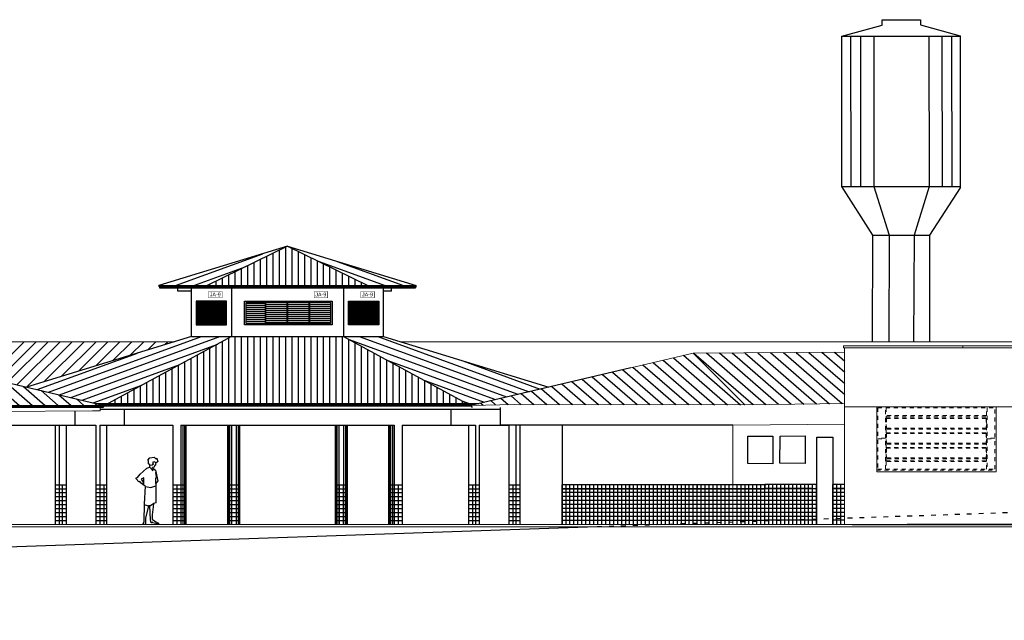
# Model space of a CAD drawing. Header units: millimetres. Extents: x -109 to 627, y -178 to 173.
# Tile 170 of 178: x 315 to 339, y 26 to 41. Entities that reach past the tile are written whole.
import ezdxf

# ---------------------------------------------------------------- set-up
doc = ezdxf.new("R2010")
doc.units = ezdxf.units.MM
for name, pattern in [('ACAD_ISO03W100', [30, 12, -18]), ('C5', [60, 50, -5, 0, -5]), ('Traço Curto', [0.00153, 0.001, -0.00053]), ('TRAÇO-2PTOS_P', [0.625, 0.25, -0.125, 0, -0.125, 0, -0.125])]:
    doc.linetypes.add(name, pattern=pattern)
for name, color, linetype in [('01', 1, 'Continuous'), ('02', 2, 'Continuous'), ('252', 252, 'Continuous'), ('A-01', 1, 'Continuous'), ('A-COTAS', 1, 'Continuous'), ('A-ESQ', 1, 'Continuous'), ('ARQ-EXO-1_100', 251, 'C5'), ('ARQ-SMB-1_100', 1, 'Continuous'), ('ARQ-TXT-1_075', 2, 'Continuous'), ('Calçadas', 1, 'Continuous'), ('PORTAL_LAYER', 1, 'Continuous')]:
    doc.layers.add(name, color=color, linetype=linetype)
for name, color, linetype, lineweight in [('ARQ - ESTRUTURA_VIGA', 3, 'Continuous', 15), ('ARQ - JANELA', 2, 'Traço Curto', 5), ('ARQ - PAREDE VISTA', 4, 'Continuous', 9), ('ARQ - PISO', 9, 'Continuous', 5), ('PG', 3, 'Continuous', 0)]:
    doc.layers.add(name, color=color, linetype=linetype, lineweight=lineweight)
doc.styles.add('ESC-50-A20', font='arial.ttf', dxfattribs={"height": 0.1})
pattern_1 = [(180, (188.550656, 24.6286), (-7e-18, -0.05), [])]
pattern_2 = [(20, (14.95396, -15.62256), (-0.0542957, 0.1491762), [])]
pattern_3 = [(90, (14.95396, -15.62256), (-0.15875, 3e-17), [])]
pattern_4 = [(7e-15, (410.444444, -9.902243), (3e-18, -0.03175), [])]
pattern_5 = [(160, (410.23032, -15.62256), (0.0542957, 0.1491762), [])]
pattern_6 = [(180, (14.739834, -9.902243), (-3e-18, -0.03175), [])]

# ---------------------------------------------------------------- blocks, each defined once
blk = doc.blocks.new('HUM07')
at = {"color": 0, "linetype": 'Continuous'}
blk.add_line((0.085, 1.675), (0.085, 1.675), dxfattribs=at)
blk.add_lwpolyline([(-0.083, 1.33), (0.012, 1.416), (0.085, 1.442), (0.085, 1.498), (0.055, 1.528), (0.055, 1.606), (0.038, 1.619), (0.085, 1.675), (0.193, 1.696), (0.236, 1.649), (0.258, 1.666), (0.288, 1.584), (0.223, 1.532), (0.223, 1.489), (0.206, 1.485), (0.193, 1.442), (0.154, 1.433), (0.154, 1.42), (0.223, 1.364), (0.288, 1.097), (0.236, 1.028), (0.236, 0.546), (0.18, 0.524), (0.167, 0.447), (0.146, 0.24), (0.146, 0.132), (0.236, 0.063), (0.301, 0.029), (0.305, 0.007), (0.163, 0.037), (0.146, 0.063), (0.133, 0.037), (0.115, 0.037), (0.098, 0.115), (0.085, 0.468), (0.055, 0.468), (-0.023, 0.158), (-0.023, 0.011), (-0.052, -0.001), (-0.094, 0.002), (-0.057, 0.072), (-0.053, 0.52), (-0.027, 0.951), (-0.07, 0.99), (-0.07, 1.05), (-0.07, 1.171), (-0.135, 1.14), (-0.083, 1.063), (-0.083, 0.998), (-0.135, 1.041), (-0.169, 1.08), (-0.195, 1.071), (-0.255, 1.145), (-0.255, 1.171), (-0.225, 1.183), (-0.156, 1.261)], close=True, dxfattribs=at)
at = {"color": 0}
for points in [[(0.096, 1.495), (0.147, 1.498), (0.173, 1.524), (0.161, 1.552), (0.187, 1.583), (0.232, 1.555), (0.261, 1.566)], [(0.091, 1.43), (0.164, 1.345), (0.159, 1.41)], [(0.236, 1.028), (0.238, 1.156), (0.252, 1.201), (0.235, 1.303)], [(-0.027, 0.951), (0.113, 0.929), (0.232, 0.972)], [(-0.045, 0.496), (0.055, 0.468)], [(0.085, 0.468), (0.18, 0.524)]]:
    blk.add_lwpolyline(points, dxfattribs=at)
blk = doc.blocks.new('out_ifc-2-Elevação 3 - a')
at = {"layer": 'ARQ - ESTRUTURA_VIGA', "color": 253}
for p, q in [((-23.527, 4.375), (-26.527, 4.375)), ((-26.527, 4.325), (-26.527, 4.375)), ((-23.527, 4.325), (-26.527, 4.325)), ((-23.527, 4.375), (-23.527, 4.325)), ((-23.527, 4.325), (-23.527, 4.375)), ((-23.527, 4.375), (-20.527, 4.375)), ((-23.527, 4.325), (-20.527, 4.325)), ((-20.527, 4.325), (-20.527, 4.375)), ((-20.527, 4.325), (-20.527, 4.375)), ((-20.527, 4.375), (-17.527, 4.375)), ((-20.527, 4.325), (-17.527, 4.325)), ((-17.527, 4.325), (-17.527, 4.375)), ((-17.527, 4.325), (-17.527, 4.375)), ((-17.527, 4.375), (-14.527, 4.375)), ((-17.527, 4.325), (-14.527, 4.325)), ((-14.527, 4.325), (-14.527, 4.375)), ((-14.527, 4.325), (-14.527, 4.375)), ((-14.527, 4.375), (-11.527, 4.375)), ((-14.527, 4.325), (-11.527, 4.325)), ((-11.527, 4.325), (-11.527, 4.375)), ((-11.527, 4.325), (-11.527, 4.375)), ((-11.527, 4.375), (-8.527, 4.375)), ((-11.527, 4.325), (-8.527, 4.325)), ((-8.527, 4.325), (-8.527, 4.375)), ((-8.527, 4.325), (-8.527, 4.375)), ((-8.527, 4.375), (-5.527, 4.375)), ((-8.527, 4.325), (-5.527, 4.325)), ((-5.527, 4.325), (-5.527, 4.375)), ((-5.527, 4.375), (-2.527, 4.375)), ((-5.527, 4.325), (-5.527, 4.375)), ((-5.527, 4.325), (-2.527, 4.325)), ((-2.527, 4.325), (-2.527, 4.375)), ((-2.527, 4.375), (-2.277, 4.375)), ((-2.527, 4.325), (-2.527, 4.375)), ((-2.527, 4.325), (-2.277, 4.325)), ((-2.277, 4.325), (-2.277, 4.375))]:
    blk.add_line(p, q, dxfattribs=at)
blk = doc.blocks.new('JANELA BASCULANTE PRÁTICA DE REVIT - JANELA AÇO E VIDRO BASCULANTE 300X150-V5-Elevação 3 - a')
at = {"layer": 'ARQ - JANELA'}
for p, q in [((-17.122, 2.813), (-14.182, 2.813)), ((-17.122, 2.813), (-17.122, 1.273)), ((-16.932, 2.053), (-16.932, 2.813)), ((-16.912, 2.813), (-16.912, 2.623)), ((-14.392, 2.623), (-14.392, 2.813)), ((-14.372, 2.813), (-14.372, 2.053)), ((-14.182, 1.273), (-14.182, 2.813)), ((-14.392, 2.623), (-16.912, 2.623)), ((-16.912, 2.603), (-16.912, 2.423)), ((-16.912, 2.603), (-14.392, 2.603)), ((-16.912, 2.559), (-14.392, 2.559)), ((-16.902, 2.552), (-16.902, 2.302)), ((-14.402, 2.552), (-16.902, 2.552)), ((-16.902, 2.545), (-14.402, 2.545)), ((-14.402, 2.552), (-14.402, 2.302)), ((-14.392, 2.423), (-14.392, 2.603)), ((-16.912, 2.295), (-16.912, 2.423)), ((-16.912, 2.295), (-16.912, 2.274)), ((-14.392, 2.295), (-16.912, 2.295)), ((-14.392, 2.274), (-16.912, 2.274)), ((-16.912, 2.274), (-16.912, 2.05)), ((-16.902, 2.302), (-14.402, 2.302)), ((-14.392, 2.295), (-14.392, 2.423)), ((-14.392, 2.274), (-14.392, 2.295)), ((-14.392, 2.05), (-14.392, 2.274)), ((-16.932, 2.053), (-17.122, 2.053)), ((-17.122, 2.033), (-16.932, 2.033)), ((-16.932, 1.273), (-16.932, 2.033)), ((-16.912, 2.186), (-14.392, 2.186)), ((-16.912, 1.922), (-16.912, 2.05)), ((-16.902, 2.179), (-16.902, 1.929)), ((-14.402, 2.179), (-16.902, 2.179)), ((-16.902, 2.172), (-14.402, 2.172)), ((-14.402, 2.179), (-14.402, 1.929)), ((-14.392, 1.922), (-14.392, 2.05)), ((-14.182, 2.053), (-14.372, 2.053)), ((-14.372, 2.033), (-14.372, 1.273)), ((-14.372, 2.033), (-14.182, 2.033)), ((-16.912, 1.922), (-16.912, 1.901)), ((-14.392, 1.922), (-16.912, 1.922)), ((-14.392, 1.901), (-16.912, 1.901)), ((-16.912, 1.901), (-16.912, 1.676)), ((-16.912, 1.813), (-14.392, 1.813)), ((-16.902, 1.929), (-14.402, 1.929)), ((-16.902, 1.806), (-16.902, 1.556)), ((-14.402, 1.806), (-16.902, 1.806)), ((-16.902, 1.799), (-14.402, 1.799)), ((-14.402, 1.806), (-14.402, 1.556)), ((-14.392, 1.901), (-14.392, 1.922)), ((-14.392, 1.676), (-14.392, 1.901)), ((-16.912, 1.549), (-16.912, 1.676)), ((-16.912, 1.549), (-16.912, 1.528)), ((-14.392, 1.549), (-16.912, 1.549)), ((-14.392, 1.528), (-16.912, 1.528)), ((-16.912, 1.528), (-16.912, 1.483)), ((-16.902, 1.556), (-14.402, 1.556)), ((-14.392, 1.549), (-14.392, 1.676)), ((-14.392, 1.528), (-14.392, 1.549)), ((-14.392, 1.483), (-14.392, 1.528)), ((-17.152, 1.243), (-14.152, 1.243)), ((-17.122, 1.273), (-14.182, 1.273)), ((-16.912, 1.483), (-14.392, 1.483)), ((-16.912, 1.463), (-16.912, 1.273)), ((-14.392, 1.463), (-16.912, 1.463)), ((-14.392, 1.273), (-14.392, 1.463))]:
    blk.add_line(p, q, dxfattribs=at)

msp = doc.modelspace()

# ---------------------------------------------------------------- hatches: boundary and pattern name
at = {"layer": 'A-01'}
h = msp.add_hatch(dxfattribs=at)
h.set_pattern_fill('ANSI31', color=9, scale=0.05, angle=335, style=0)
h.set_pattern_definition(pattern_2)
h.paths.add_polyline_path([(318.15168, 34.40497), (319.36379, 34.40497), (321.38565, 35.3937)])
h = msp.add_hatch(dxfattribs=at)
h.set_pattern_fill('ANSI31', color=9, scale=0.05, angle=45, style=0)
h.set_pattern_definition(pattern_3)
h.paths.add_polyline_path([(319.36379, 34.40497), (323.40751, 34.40497), (321.38565, 35.3937)])
h = msp.add_hatch(dxfattribs=at)
h.set_pattern_fill('ANSI31', color=9, scale=0.05, angle=335, style=0)
h.set_pattern_definition(pattern_5)
h.paths.add_polyline_path([(321.38565, 35.3937), (324.61962, 34.40497), (323.40751, 34.40497)])
h = msp.add_hatch(dxfattribs=at)
h.set_pattern_fill('ANSI31', color=9, scale=0.05, angle=335, style=0)
h.set_pattern_definition(pattern_2)
h.paths.add_polyline_path([(314.82068, 31.85135), (316.57063, 31.43997), (316.87377, 31.43997), (319.97792, 33.12066), (318.97238, 33.12066)])
h = msp.add_hatch(dxfattribs=at)
h.set_pattern_fill('ANSI31', color=9, scale=0.05, angle=45, style=0)
h.set_pattern_definition(pattern_3)
h.paths.add_polyline_path([(319.97792, 33.12066), (316.87377, 31.43997), (325.89753, 31.43997), (322.79339, 33.12066)])
h = msp.add_hatch(dxfattribs=at)
h.set_pattern_fill('ANSI31', color=9, scale=0.05, angle=335, style=0)
h.set_pattern_definition(pattern_5)
h.paths.add_polyline_path([(322.79339, 33.12066), (323.79892, 33.12066), (327.95062, 31.85135), (326.20068, 31.43997), (325.89753, 31.43997)])
at = {"layer": 'A-ESQ'}
h = msp.add_hatch(dxfattribs=at)
h.set_pattern_fill('ANSI31', color=256, scale=0.01, angle=135, style=0)
h.set_pattern_definition(pattern_4)
h.paths.add_polyline_path([(319.26359, 33.97802), (319.10936, 33.97802), (319.10936, 33.45202), (319.26359, 33.45202)])
h = msp.add_hatch(dxfattribs=at)
h.set_pattern_fill('ANSI31', color=256, scale=0.01, angle=135, style=0)
h.set_pattern_definition(pattern_4)
h.paths.add_polyline_path([(319.46359, 33.97802), (319.27859, 33.97802), (319.27859, 33.45202), (319.46359, 33.45202)])
h = msp.add_hatch(dxfattribs=at)
h.set_pattern_fill('ANSI31', color=256, scale=0.01, angle=135, style=0)
h.set_pattern_definition(pattern_4)
h.paths.add_polyline_path([(319.47859, 33.45202), (319.66359, 33.45202), (319.66359, 33.97802), (319.47859, 33.97802)])
h = msp.add_hatch(dxfattribs=at)
h.set_pattern_fill('ANSI31', color=256, scale=0.01, angle=135, style=0)
h.set_pattern_definition(pattern_4)
h.paths.add_polyline_path([(319.67859, 33.45202), (319.83536, 33.45202), (319.83536, 33.97802), (319.67859, 33.97802)])
h = msp.add_hatch(dxfattribs=at)
h.set_pattern_fill('ANSI31', color=256, scale=0.4, angle=135, style=0)
h.set_pattern_definition([(180, (188.590656, 24.40776), (-7e-18, -0.05), [])])
h.paths.add_polyline_path([(320.8281, 33.97802), (320.3426, 33.97802), (320.3426, 33.45202), (320.8281, 33.45202)])
h = msp.add_hatch(dxfattribs=at)
h.set_pattern_fill('ANSI31', color=256, scale=0.4, angle=135, style=0)
h.set_pattern_definition(pattern_1)
h.paths.add_polyline_path([(320.8431, 33.97802), (320.8431, 33.45202), (321.3781, 33.45202), (321.3781, 33.97802)])
h = msp.add_hatch(dxfattribs=at)
h.set_pattern_fill('ANSI31', color=256, scale=0.4, angle=135, style=0)
h.set_pattern_definition(pattern_1)
h.paths.add_polyline_path([(321.3931, 33.45202), (321.9281, 33.45202), (321.9281, 33.97802), (321.3931, 33.97802)])
h = msp.add_hatch(dxfattribs=at)
h.set_pattern_fill('ANSI31', color=256, scale=0.4, angle=135, style=0)
h.set_pattern_definition(pattern_1)
h.paths.add_polyline_path([(321.9431, 33.45202), (322.4686, 33.45202), (322.4686, 33.97802), (321.9431, 33.97802)])
h = msp.add_hatch(dxfattribs=at)
h.set_pattern_fill('ANSI31', color=256, scale=0.01, angle=135, style=0)
h.set_pattern_definition(pattern_6)
h.paths.add_polyline_path([(323.09272, 33.97802), (322.93594, 33.97802), (322.93594, 33.45202), (323.09272, 33.45202)])
h = msp.add_hatch(dxfattribs=at)
h.set_pattern_fill('ANSI31', color=256, scale=0.01, angle=135, style=0)
h.set_pattern_definition(pattern_6)
h.paths.add_polyline_path([(323.29272, 33.97802), (323.10772, 33.97802), (323.10772, 33.45202), (323.29272, 33.45202)])
h = msp.add_hatch(dxfattribs=at)
h.set_pattern_fill('ANSI31', color=256, scale=0.01, angle=135, style=0)
h.set_pattern_definition(pattern_6)
h.paths.add_polyline_path([(323.30772, 33.45202), (323.49272, 33.45202), (323.49272, 33.97802), (323.30772, 33.97802)])
h = msp.add_hatch(dxfattribs=at)
h.set_pattern_fill('ANSI31', color=256, scale=0.01, angle=135, style=0)
h.set_pattern_definition(pattern_6)
h.paths.add_polyline_path([(323.50772, 33.45202), (323.66194, 33.45202), (323.66194, 33.97802), (323.50772, 33.97802)])
at = {"layer": 'Calçadas', "linetype": 'ByBlock'}
h = msp.add_hatch(dxfattribs=at)
h.set_pattern_fill('ANSI31', color=0, scale=1.7)
h.set_pattern_definition([(45, (-290873.1043, -7901580.81755), (-0.150260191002, 0.150260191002), [])])
h.paths.add_polyline_path([(301.91113, 31.4259), (301.91113, 32.99157), (318.55017, 32.99157), (314.82068, 31.85135), (311.93845, 32.5289), (307.29735, 32.55143), (302.79277, 31.4259)])
h = msp.add_hatch(dxfattribs=at)
h.set_pattern_fill('ANSI31', color=0, scale=1.7, angle=94)
h.set_pattern_definition([(139, (-290873.1043, -7901580.81755), (-0.1394125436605, -0.1603757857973), [])])
h.paths.add_polyline_path([(311.93845, 32.5289), (307.29735, 32.55143), (302.52112, 31.35803), (310.69933, 31.35803)])
h.paths.add_polyline_path([(311.93845, 32.5289), (310.73535, 31.39207), (316.76948, 31.39207), (316.76699, 31.39381)])
h.paths.add_polyline_path([(331.58015, 32.70624), (327.94955, 31.85168), (327.95062, 31.85135), (326.00432, 31.39381), (326.00199, 31.39218), (327.09333, 31.41674), (332.88157, 31.4074)])
h.paths.add_polyline_path([(335.39226, 32.72971), (335.39226, 31.43808), (332.88157, 31.4074), (331.58015, 32.70624)])

# ---------------------------------------------------------------- linework, layer by layer
at = {"color": 1, "linetype": 'ACAD_ISO03W100', "ltscale": 0.01}
msp.add_line((360.47078, 29.40664), (329.16747, 28.33664), dxfattribs=at)
at = {"color": 6}
msp.add_line((329.16747, 28.33664), (260.4172, 25.98664), dxfattribs=at)
at = {"layer": '01', "color": 251}
for p, q in [((315.545, 29.39664), (315.8182, 29.39664)), ((315.545, 29.29664), (315.8182, 29.29664)), ((315.7182, 29.39664), (315.7182, 28.39664)), ((316.56396, 29.39664), (316.83717, 29.39664)), ((316.56396, 29.29664), (316.83717, 29.29664)), ((316.76396, 29.39664), (316.76396, 28.39664)), ((318.50582, 29.39664), (318.83565, 29.39664)), ((318.50582, 29.29664), (318.83565, 29.29664)), ((318.60582, 29.39664), (318.60582, 28.39664)), ((319.88462, 29.39664), (320.18316, 29.39664)), ((319.88462, 29.29664), (320.18316, 29.29664)), ((322.58328, 29.39664), (322.88556, 29.39664)), ((322.58328, 29.29664), (322.88556, 29.29664)), ((322.68328, 29.39664), (322.68328, 28.39664)), ((322.78328, 29.39664), (322.78328, 28.39664)), ((323.93565, 29.39664), (324.26548, 29.39664)), ((323.93565, 29.29664), (324.26548, 29.29664)), ((324.16548, 29.39664), (324.16548, 28.39664)), ((325.93414, 29.39664), (326.20734, 29.39664)), ((325.93414, 29.29664), (326.20734, 29.29664)), ((326.03414, 29.39664), (326.03414, 28.39664)), ((326.9531, 29.39664), (327.22631, 29.39664)), ((326.9531, 29.29664), (327.22631, 29.29664)), ((327.0531, 29.39664), (327.0531, 28.39664)), ((328.28629, 28.39664), (328.28629, 29.39664)), ((330.01634, 29.39664), (328.28629, 29.39664)), ((329.98629, 29.29664), (328.28629, 29.29664)), ((328.38629, 28.39664), (328.38629, 29.39664)), ((328.48629, 28.39664), (328.48629, 29.39664)), ((328.48629, 28.39664), (328.48629, 29.39664)), ((328.58629, 28.39664), (328.58629, 29.39664)), ((328.68629, 28.39664), (328.68629, 29.39664)), ((328.78629, 28.39664), (328.78629, 29.39664)), ((328.88629, 28.39664), (328.88629, 29.39664)), ((328.88629, 28.39664), (328.88629, 29.39664)), ((328.98629, 28.39664), (328.98629, 29.39664)), ((329.08629, 28.39664), (329.08629, 29.39664)), ((329.18629, 28.39664), (329.18629, 29.39664)), ((329.18629, 28.39664), (329.18629, 29.39664)), ((329.28629, 28.39664), (329.28629, 29.39664)), ((329.38629, 28.39664), (329.38629, 29.39664)), ((329.48629, 28.39664), (329.48629, 29.39664)), ((329.58629, 28.39664), (329.58629, 29.39664)), ((329.58629, 28.39664), (329.58629, 29.39664)), ((329.68629, 28.39664), (329.68629, 29.39664)), ((329.78629, 28.39664), (329.78629, 29.39664)), ((329.88629, 28.39664), (329.88629, 29.39664)), ((329.88629, 28.39664), (329.88629, 29.39664)), ((329.98629, 28.39664), (329.98629, 29.39664)), ((329.98629, 28.39664), (329.98629, 29.39664)), ((329.98629, 28.39664), (329.98629, 29.39664)), ((331.71634, 29.39664), (329.98629, 29.39664)), ((331.68629, 29.29664), (329.98629, 29.29664)), ((330.08629, 28.39664), (330.08629, 29.39664)), ((330.18629, 28.39664), (330.18629, 29.39664)), ((330.18629, 28.39664), (330.18629, 29.39664)), ((330.28629, 28.39664), (330.28629, 29.39664)), ((330.38629, 28.39664), (330.38629, 29.39664)), ((330.48629, 28.39664), (330.48629, 29.39664)), ((330.58629, 28.39664), (330.58629, 29.39664)), ((330.58629, 28.39664), (330.58629, 29.39664)), ((330.68629, 28.39664), (330.68629, 29.39664)), ((330.78629, 28.39664), (330.78629, 29.39664)), ((330.88629, 28.39664), (330.88629, 29.39664)), ((330.88629, 28.39664), (330.88629, 29.39664)), ((330.98629, 28.39664), (330.98629, 29.39664)), ((331.08629, 28.39664), (331.08629, 29.39664)), ((331.18629, 28.39664), (331.18629, 29.39664)), ((331.28629, 28.39664), (331.28629, 29.39664)), ((331.28629, 28.39664), (331.28629, 29.39664)), ((331.38629, 28.39664), (331.38629, 29.39664)), ((331.48629, 28.39664), (331.48629, 29.39664)), ((331.58629, 28.39664), (331.58629, 29.39664)), ((331.58629, 28.39664), (331.58629, 29.39664)), ((331.68629, 28.39664), (331.68629, 29.39664)), ((331.68629, 28.39664), (331.68629, 29.39664)), ((331.68629, 28.39664), (331.68629, 29.39664)), ((333.41634, 29.39664), (331.68629, 29.39664)), ((333.38629, 29.29664), (331.68629, 29.29664)), ((331.78629, 28.39664), (331.78629, 29.39664)), ((331.88629, 28.39664), (331.88629, 29.39664)), ((331.88629, 28.39664), (331.88629, 29.39664)), ((331.98629, 28.39664), (331.98629, 29.39664)), ((332.08629, 28.39664), (332.08629, 29.39664)), ((332.18629, 28.39664), (332.18629, 29.39664)), ((332.28629, 28.39664), (332.28629, 29.39664)), ((332.28629, 28.39664), (332.28629, 29.39664)), ((332.38629, 28.39664), (332.38629, 29.39664)), ((332.48629, 28.39664), (332.48629, 29.39664)), ((332.68629, 28.39664), (332.68629, 29.39664)), ((332.78629, 28.39664), (332.78629, 29.39664)), ((332.88629, 28.39664), (332.88629, 29.39664)), ((332.98629, 28.39664), (332.98629, 29.39664)), ((332.98629, 28.39664), (332.98629, 29.39664)), ((333.08629, 28.39664), (333.08629, 29.39664)), ((333.18629, 28.39664), (333.18629, 29.39664)), ((333.28629, 28.39664), (333.28629, 29.39664)), ((333.28629, 28.39664), (333.28629, 29.39664)), ((333.38629, 28.40069), (333.38629, 29.40069)), ((333.38629, 28.39664), (333.38629, 29.39664)), ((333.38629, 28.39664), (333.38629, 29.39664)), ((334.58629, 29.30069), (333.38629, 29.30069)), ((333.48629, 28.40069), (333.48629, 29.40069)), ((333.58629, 28.40069), (333.58629, 29.40069)), ((333.58629, 28.40069), (333.58629, 29.40069)), ((333.68629, 28.40069), (333.68629, 29.40069)), ((333.78629, 28.40069), (333.78629, 29.40069)), ((333.88629, 28.40069), (333.88629, 29.40069)), ((333.98629, 28.40069), (333.98629, 29.40069)), ((333.98629, 28.40069), (333.98629, 29.40069)), ((334.08629, 28.40069), (334.08629, 29.40069)), ((334.18629, 28.40069), (334.18629, 29.40069)), ((334.28629, 28.40069), (334.28629, 29.40069)), ((334.28629, 28.40069), (334.28629, 29.40069)), ((334.38629, 28.40069), (334.38629, 29.40069)), ((334.48629, 28.40069), (334.48629, 29.40069)), ((334.58629, 28.40069), (334.58629, 29.40069)), ((334.68629, 28.40069), (334.68629, 29.40069)), ((334.68629, 28.40069), (334.68629, 29.40069)), ((335.09226, 28.40069), (335.09226, 29.40069)), ((335.39226, 29.40069), (335.09226, 29.40069)), ((335.09226, 28.39664), (335.09226, 29.39664)), ((335.09226, 28.39664), (335.09226, 29.39664)), ((335.39226, 29.30069), (335.09226, 29.30069)), ((335.19226, 28.40069), (335.19226, 29.40069)), ((335.29226, 28.40069), (335.29226, 29.40069)), ((335.29226, 28.40069), (335.29226, 29.40069)), ((315.545, 29.19664), (315.8182, 29.19664)), ((315.545, 29.09664), (315.8182, 29.09664)), ((315.545, 28.99664), (315.8182, 28.99664)), ((316.56396, 29.19664), (316.83717, 29.19664)), ((316.56396, 29.09664), (316.83717, 29.09664)), ((316.56396, 28.99664), (316.83717, 28.99664)), ((318.50582, 29.19664), (318.83565, 29.19664)), ((318.50582, 29.09664), (318.83565, 29.09664)), ((318.50582, 28.99664), (318.83565, 28.99664)), ((319.88462, 29.19664), (320.18316, 29.19664)), ((319.88462, 29.09664), (320.18316, 29.09664)), ((319.88462, 28.99664), (320.18316, 28.99664)), ((322.58328, 29.19664), (322.88556, 29.19664)), ((322.58328, 29.09664), (322.88556, 29.09664)), ((322.58328, 28.99664), (322.88556, 28.99664)), ((323.93565, 29.19664), (324.26548, 29.19664)), ((323.93565, 29.09664), (324.26548, 29.09664)), ((323.93565, 28.99664), (324.26548, 28.99664)), ((325.93414, 29.19664), (326.20734, 29.19664)), ((325.93414, 29.09664), (326.20734, 29.09664)), ((325.93414, 28.99664), (326.20734, 28.99664)), ((326.9531, 29.19664), (327.22631, 29.19664)), ((326.9531, 29.09664), (327.22631, 29.09664)), ((326.9531, 28.99664), (327.22631, 28.99664)), ((329.98629, 29.19664), (328.28629, 29.19664)), ((329.98629, 29.09664), (328.28629, 29.09664)), ((329.98629, 28.99664), (328.28629, 28.99664)), ((331.68629, 29.19664), (329.98629, 29.19664)), ((331.68629, 29.09664), (329.98629, 29.09664)), ((331.68629, 28.99664), (329.98629, 28.99664)), ((333.38629, 29.19664), (331.68629, 29.19664)), ((333.38629, 29.09664), (331.68629, 29.09664)), ((333.38629, 28.99664), (331.68629, 28.99664)), ((334.68629, 29.20069), (333.38629, 29.20069)), ((334.68629, 29.10069), (333.38629, 29.10069)), ((334.68629, 29.00069), (333.38629, 29.00069)), ((335.39226, 29.20069), (335.09226, 29.20069)), ((335.39226, 29.10069), (335.09226, 29.10069)), ((335.39226, 29.00069), (335.09226, 29.00069)), ((315.545, 28.89664), (315.8182, 28.89664)), ((315.545, 28.79664), (315.8182, 28.79664)), ((316.56396, 28.89664), (316.83717, 28.89664)), ((316.56396, 28.79664), (316.83717, 28.79664)), ((318.50582, 28.89664), (318.83565, 28.89664)), ((318.50582, 28.79664), (318.83565, 28.79664)), ((319.88462, 28.89664), (320.18316, 28.89664)), ((319.88462, 28.79664), (320.18316, 28.79664)), ((322.58328, 28.89664), (322.88556, 28.89664)), ((322.58328, 28.79664), (322.88556, 28.79664)), ((323.93565, 28.89664), (324.26548, 28.89664)), ((323.93565, 28.79664), (324.26548, 28.79664)), ((325.93414, 28.89664), (326.20734, 28.89664)), ((325.93414, 28.79664), (326.20734, 28.79664)), ((326.9531, 28.89664), (327.22631, 28.89664)), ((326.9531, 28.79664), (327.22631, 28.79664)), ((329.98629, 28.89664), (328.28629, 28.89664)), ((329.98629, 28.79664), (328.28629, 28.79664)), ((331.68629, 28.89664), (329.98629, 28.89664)), ((331.68629, 28.79664), (329.98629, 28.79664)), ((333.38629, 28.89664), (331.68629, 28.89664)), ((333.38629, 28.79664), (331.68629, 28.79664)), ((334.68629, 28.90069), (333.38629, 28.90069)), ((334.68629, 28.80069), (333.38629, 28.80069)), ((335.39226, 28.90069), (335.09226, 28.90069)), ((335.39226, 28.80069), (335.09226, 28.80069)), ((315.545, 28.69664), (315.8182, 28.69664)), ((315.545, 28.59664), (315.8182, 28.59664)), ((315.545, 28.49664), (315.8182, 28.49664)), ((316.56396, 28.69664), (316.83717, 28.69664)), ((316.56396, 28.59664), (316.83717, 28.59664)), ((316.56396, 28.49664), (316.83717, 28.49664)), ((318.50582, 28.69664), (318.83565, 28.69664)), ((318.50582, 28.59664), (318.83565, 28.59664)), ((318.50582, 28.49664), (318.83565, 28.49664)), ((319.88462, 28.69664), (320.18316, 28.69664)), ((319.88462, 28.59664), (320.18316, 28.59664)), ((319.88462, 28.49664), (320.18316, 28.49664)), ((322.58328, 28.69664), (322.88556, 28.69664)), ((322.58328, 28.59664), (322.88556, 28.59664)), ((322.58328, 28.49664), (322.88556, 28.49664)), ((323.93565, 28.69664), (324.26548, 28.69664)), ((323.93565, 28.59664), (324.26548, 28.59664)), ((323.93565, 28.49664), (324.26548, 28.49664)), ((325.93414, 28.69664), (326.20734, 28.69664)), ((325.93414, 28.59664), (326.20734, 28.59664)), ((325.93414, 28.49664), (326.20734, 28.49664)), ((326.9531, 28.69664), (327.22631, 28.69664)), ((326.9531, 28.59664), (327.22631, 28.59664)), ((326.9531, 28.49664), (327.22631, 28.49664)), ((329.98629, 28.69664), (328.28629, 28.69664)), ((329.98629, 28.59664), (328.28629, 28.59664)), ((329.98629, 28.49664), (328.28629, 28.49664)), ((331.68629, 28.69664), (329.98629, 28.69664)), ((331.68629, 28.59664), (329.98629, 28.59664)), ((331.68629, 28.49664), (329.98629, 28.49664)), ((333.38629, 28.69664), (331.68629, 28.69664)), ((333.38629, 28.59664), (331.68629, 28.59664)), ((333.38629, 28.49664), (331.68629, 28.49664)), ((334.68629, 28.70069), (333.38629, 28.70069)), ((334.68629, 28.60069), (333.38629, 28.60069)), ((334.68629, 28.50069), (333.38629, 28.50069)), ((335.39226, 28.70069), (335.09226, 28.70069)), ((335.39226, 28.60069), (335.09226, 28.60069)), ((335.39226, 28.50069), (335.09226, 28.50069))]:
    msp.add_line(p, q, dxfattribs=at)
at = {"layer": '02', "color": 253, "linetype": 'Continuous'}
for points in [[(329.98629, 29.39664), (328.28629, 29.39664), (328.28629, 29.29664), (329.98629, 29.29664), (329.98629, 29.39664)], [(331.68629, 29.39664), (329.98629, 29.39664), (329.98629, 29.29664), (331.68629, 29.29664), (331.68629, 29.39664)], [(333.38629, 29.39664), (331.68629, 29.39664), (331.68629, 29.29664), (333.38629, 29.29664), (333.38629, 29.39664)], [(334.69166, 29.40069), (333.38629, 29.40069), (333.38629, 29.30069), (334.69166, 29.30069)], [(335.39226, 29.40069), (335.09226, 29.40069), (335.09226, 29.30069), (335.39226, 29.30069)]]:
    msp.add_lwpolyline(points, dxfattribs=at)
at = {"layer": '252', "linetype": 'ByBlock'}
for p, q in [((336.33407, 40.94782), (336.33407, 41.08882)), ((336.33407, 41.08882), (337.29941, 41.08882)), ((337.29941, 41.08882), (337.29941, 40.96265)), ((335.31671, 40.67321), (336.33407, 40.94782)), ((337.29941, 40.96265), (338.29449, 40.68064)), ((335.32416, 36.89148), (335.31671, 40.67321)), ((335.31671, 40.67321), (338.29449, 40.67321)), ((335.53769, 40.67321), (335.54334, 36.89148)), ((335.78573, 40.67321), (335.79138, 36.89148)), ((336.12268, 40.67321), (336.12832, 36.89148)), ((337.50798, 40.67321), (337.51363, 36.89148)), ((337.83559, 40.67321), (337.84123, 36.89148)), ((338.07895, 40.67321), (338.0846, 36.89148)), ((338.29449, 40.68064), (338.29449, 36.85855)), ((336.09645, 35.67435), (335.32416, 36.89148)), ((335.32416, 36.89148), (338.29449, 36.89148)), ((336.12832, 36.89148), (336.51374, 35.67435)), ((337.51363, 36.89148), (337.13532, 35.67435)), ((338.29449, 36.85855), (337.52278, 35.67435)), ((336.09338, 32.99157), (336.09645, 35.67435)), ((336.09645, 35.67435), (337.52278, 35.67435)), ((336.51374, 35.67435), (336.50044, 32.99157)), ((337.13532, 35.67435), (337.12202, 32.99157)), ((337.52278, 35.67435), (337.5271, 32.99157)), ((339.92653, 28.39675), (336.96092, 28.39664))]:
    msp.add_line(p, q, dxfattribs=at)
at = {"layer": '252', "linetype": 'Continuous'}
for p, q in [((337.05373, 28.39664), (337.05373, 28.39664)), ((337.74373, 28.39664), (337.74373, 28.40539)), ((337.84373, 28.39664), (337.84373, 28.40414)), ((337.94373, 28.39664), (337.94373, 28.40289)), ((338.04373, 28.39664), (338.04373, 28.40164)), ((338.14373, 28.39664), (338.14373, 28.40039)), ((338.24373, 28.39664), (338.24373, 28.39914)), ((338.34373, 28.39664), (338.34373, 28.39789))]:
    msp.add_line(p, q, dxfattribs=at)
at = {"layer": 'A-01', "color": 3}
for p, q in [((321.38565, 35.3937), (318.15168, 34.40497)), ((321.38565, 35.3937), (319.36379, 34.40497)), ((321.38565, 35.3937), (324.61962, 34.40497)), ((321.38565, 35.3937), (323.40751, 34.40497)), ((318.15168, 34.40497), (324.61962, 34.40497)), ((318.16045, 34.37629), (318.15168, 34.40497)), ((318.16045, 34.37629), (318.16922, 34.3476)), ((318.16922, 34.3476), (324.60208, 34.3476)), ((319.36379, 34.40497), (319.38115, 34.3476)), ((323.40751, 34.40497), (323.39015, 34.3476)), ((324.61085, 34.37629), (324.60208, 34.3476)), ((324.61085, 34.37629), (324.61962, 34.40497)), ((318.97238, 33.12066), (314.82068, 31.85135)), ((319.97792, 33.12066), (316.87377, 31.43997)), ((322.79339, 33.12066), (325.89753, 31.43997)), ((323.79892, 33.12066), (327.95062, 31.85135)), ((311.93845, 32.5289), (316.77442, 31.39207)), ((330.01634, 32.33696), (325.99689, 31.39207)), ((316.57063, 31.43997), (326.20068, 31.43997)), ((316.87377, 31.43997), (316.88654, 31.3826)), ((316.87377, 31.43997), (316.88654, 31.3826)), ((310.69933, 31.35803), (316.74072, 31.33469)), ((310.73535, 31.39207), (316.77442, 31.39207)), ((316.03765, 31.24833), (316.03765, 30.89664)), ((316.77442, 31.39207), (316.74072, 31.33469)), ((316.76886, 31.3826), (326.00245, 31.3826)), ((317.27792, 31.29664), (317.27792, 30.89664)), ((325.49339, 31.29664), (325.49339, 30.89664)), ((326.73366, 31.33469), (326.73366, 30.89664)), ((311.16404, 30.89664), (316.03765, 30.89664)), ((315.545, 30.89664), (315.545, 28.39664)), ((315.645, 30.89664), (315.645, 28.39664)), ((315.8182, 30.89664), (315.8182, 28.39664)), ((315.8182, 30.89664), (316.56396, 30.89664)), ((316.56396, 30.89664), (316.56396, 28.39664)), ((316.66396, 30.89664), (316.66396, 28.39664)), ((316.66396, 30.89664), (318.50582, 30.89664)), ((316.83717, 30.89664), (316.83717, 28.39664)), ((318.50582, 30.89664), (318.50582, 28.39664)), ((318.70582, 30.89664), (324.06548, 30.89664)), ((318.70582, 30.89664), (318.70582, 28.39664)), ((324.06548, 30.89664), (324.06548, 28.39664)), ((324.26548, 30.89664), (324.26548, 28.39664)), ((324.26548, 30.89664), (326.10734, 30.89664)), ((325.93414, 30.89664), (325.93414, 28.39664)), ((326.10734, 30.89664), (326.10734, 28.39664)), ((326.20734, 30.89664), (326.20734, 28.39664)), ((326.20734, 30.89664), (326.9531, 30.89664)), ((332.58394, 30.89664), (326.73366, 30.89664)), ((326.9531, 30.89664), (326.9531, 28.39664)), ((327.12631, 30.89664), (327.12631, 28.39664)), ((327.22631, 30.89664), (327.22631, 28.39664))]:
    msp.add_line(p, q, dxfattribs=at)
at = {"layer": 'A-01'}
for p, q in [((318.16045, 34.37629), (324.61085, 34.37629)), ((318.62773, 34.26164), (318.62773, 34.3476)), ((318.97238, 34.26164), (318.62773, 34.26164)), ((323.99892, 34.26164), (323.79892, 34.26164)), ((323.99892, 34.26164), (323.99892, 34.3476)), ((325.89753, 31.43997), (325.88477, 31.3826)), ((310.70499, 31.36338), (316.75757, 31.36338)), ((316.67601, 31.29664), (326.73366, 31.29664)), ((316.69267, 31.41129), (326.07864, 31.41129)), ((325.99689, 31.39207), (326.03059, 31.33469)), ((318.75014, 30.89664), (318.75014, 28.39664)), ((318.79894, 30.89664), (318.79894, 28.39664)), ((318.82627, 30.89664), (318.82627, 28.39664)), ((318.83565, 28.39664), (318.83565, 30.89664)), ((319.88462, 28.39664), (319.88462, 30.89664)), ((319.90021, 30.89664), (319.90021, 28.39664)), ((319.92753, 30.89664), (319.92753, 28.39664)), ((319.97634, 30.89664), (319.97634, 28.39664)), ((320.09765, 30.89664), (320.09765, 28.39664)), ((320.14645, 30.89664), (320.14645, 28.39664)), ((320.17378, 30.89664), (320.17378, 28.39664)), ((320.18316, 28.39664), (320.18316, 30.89664)), ((322.58328, 30.89664), (322.58328, 28.39664)), ((322.59887, 30.89664), (322.59887, 28.39664)), ((322.6262, 30.89664), (322.6262, 28.39664)), ((322.675, 30.89664), (322.675, 28.39664)), ((322.79631, 30.89664), (322.79631, 28.39664)), ((322.84511, 30.89664), (322.84511, 28.39664)), ((322.87244, 30.89664), (322.87244, 28.39664)), ((322.88556, 30.89664), (322.88556, 28.39664)), ((323.93565, 28.39664), (323.93565, 30.89664)), ((323.95124, 30.89664), (323.95124, 28.39664)), ((323.97857, 30.89664), (323.97857, 28.39664)), ((324.02737, 30.89664), (324.02737, 28.39664))]:
    msp.add_line(p, q, dxfattribs=at)
at = {"layer": 'A-01', "color": 2}
for p, q in [((318.97238, 33.12066), (318.97238, 34.3476)), ((319.97792, 34.3476), (319.97792, 33.12066)), ((322.79339, 34.3476), (322.79339, 33.12066)), ((323.79892, 33.12066), (323.79892, 34.3476)), ((318.97238, 33.12066), (323.79892, 33.12066)), ((328.28629, 30.89664), (328.28629, 28.39664))]:
    msp.add_line(p, q, dxfattribs=at)
at = {"layer": 'A-01', "color": 9}
for p, q in [((316.76948, 31.39207), (316.76699, 31.39381)), ((326.00182, 31.39207), (326.00432, 31.39381))]:
    msp.add_line(p, q, dxfattribs=at)
at = {"layer": 'A-01', "color": 5}
msp.add_line((335.57873, 28.39664), (344.30373, 28.39664), dxfattribs=at)
at = {"layer": 'A-ESQ'}
for p, q in [((319.26359, 33.45202), (319.26359, 33.97802)), ((319.27859, 33.45202), (319.27859, 33.97802)), ((319.46359, 33.45202), (319.46359, 33.97802)), ((319.47859, 33.45202), (319.47859, 33.97802)), ((319.66359, 33.45202), (319.66359, 33.97802)), ((319.67859, 33.45202), (319.67859, 33.97802)), ((320.8281, 33.45202), (320.8281, 33.97802)), ((320.8431, 33.45202), (320.8431, 33.97802)), ((321.3781, 33.45202), (321.3781, 33.97802)), ((321.3931, 33.45202), (321.3931, 33.97802)), ((321.9281, 33.45202), (321.9281, 33.97802)), ((321.9431, 33.45202), (321.9431, 33.97802)), ((323.09272, 33.45202), (323.09272, 33.97802)), ((323.10772, 33.45202), (323.10772, 33.97802)), ((323.29272, 33.45202), (323.29272, 33.97802)), ((323.30772, 33.45202), (323.30772, 33.97802)), ((323.49272, 33.45202), (323.49272, 33.97802)), ((323.50772, 33.45202), (323.50772, 33.97802))]:
    msp.add_line(p, q, dxfattribs=at)
for points in [[(319.85236, 34.01502), (319.09236, 34.01502), (319.09236, 33.41502), (319.85236, 33.41502)], [(319.83536, 33.97802), (319.10936, 33.97802), (319.10936, 33.45202), (319.83536, 33.45202)], [(320.3056, 34.01502), (322.5056, 34.01502), (322.5056, 33.41502), (320.3056, 33.41502)], [(320.3426, 33.97802), (322.4686, 33.97802), (322.4686, 33.45202), (320.3426, 33.45202)], [(322.91894, 34.01502), (323.67894, 34.01502), (323.67894, 33.41502), (322.91894, 33.41502)], [(322.93594, 33.97802), (323.66194, 33.97802), (323.66194, 33.45202), (322.93594, 33.45202)]]:
    msp.add_lwpolyline(points, close=True, dxfattribs=at)
at = {"layer": 'ARQ - PAREDE VISTA', "color": 4}
for p, q in [((335.38615, 28.40828), (335.38615, 32.83968)), ((335.38615, 31.35828), (359.58615, 31.35828))]:
    msp.add_line(p, q, dxfattribs=at)
at = {"layer": 'ARQ - PAREDE VISTA'}
for p, q in [((336.19615, 29.71828), (336.19615, 31.35828)), ((339.19599, 31.35828), (339.19599, 30.17828)), ((339.19616, 30.17828), (339.19616, 29.71828)), ((339.19616, 29.71828), (336.19615, 29.71828))]:
    msp.add_line(p, q, dxfattribs=at)
at = {"layer": 'ARQ - PISO', "color": 4}
for p, q in [((360.28078, 28.39664), (266.94472, 28.39664)), ((266.94472, 28.33664), (360.47078, 28.33664)), ((360.47078, 28.39664), (335.40005, 28.39664))]:
    msp.add_line(p, q, dxfattribs=at)
at = {"layer": 'ARQ-EXO-1_100', "color": 252, "linetype": 'TRAÇO-2PTOS_P', "ltscale": 100}
msp.add_line((335.57873, 28.39664), (345.12722, 28.39664), dxfattribs=at)
at = {"layer": 'ARQ-SMB-1_100', "color": 252, "ltscale": 10, "const_width": 0.01067}
for points in [[(319.40145, 34.09496), (319.74237, 34.09496), (319.74237, 34.25496), (319.40145, 34.25496)], [(322.05469, 34.09496), (322.39561, 34.09496), (322.39561, 34.25496), (322.05469, 34.25496)], [(323.22804, 34.09496), (323.56895, 34.09496), (323.56895, 34.25496), (323.22804, 34.25496)]]:
    msp.add_lwpolyline(points, close=True, dxfattribs=at)
at = {"layer": 'PG', "linetype": 'ByBlock'}
for p, q in [((301.91113, 32.99157), (318.55017, 32.99157)), ((324.22114, 32.99157), (335.36115, 32.99157)), ((335.36115, 32.99157), (343.5295, 32.99157)), ((331.58015, 32.70624), (325.99689, 31.39207)), ((335.39226, 32.72971), (331.58015, 32.70624)), ((332.88157, 31.4074), (331.58015, 32.70624)), ((332.88157, 31.4074), (335.39226, 31.43808)), ((311.16404, 31.21795), (316.48666, 31.25112)), ((316.48666, 31.25112), (316.67601, 31.25112)), ((316.67601, 31.25112), (316.67601, 31.33084)), ((325.99689, 31.39207), (327.09333, 31.41674)), ((327.09333, 31.41674), (332.88157, 31.4074)), ((332.58394, 30.89664), (335.39226, 30.92225)), ((332.58394, 30.89664), (332.58394, 29.17667)), ((332.58394, 29.52841), (332.58394, 28.39664)), ((332.5539, 29.39664), (329.98629, 29.39664))]:
    msp.add_line(p, q, dxfattribs=at)
at = {"layer": 'PORTAL_LAYER', "linetype": 'ByBlock'}
for p, q in [((332.95768, 29.92814), (332.95982, 30.61293)), ((332.95982, 30.61293), (333.58865, 30.61525)), ((333.58865, 30.61525), (333.58865, 29.92135)), ((333.76413, 29.93705), (333.77138, 30.61901)), ((333.77138, 30.61901), (334.39905, 30.62265)), ((334.39905, 30.62265), (334.3954, 29.9337)), ((334.69166, 28.39664), (334.69166, 30.5929)), ((334.69166, 30.5929), (335.09226, 30.5929)), ((335.09226, 30.5929), (335.09226, 28.39664)), ((333.58865, 29.92135), (332.95768, 29.92814)), ((334.3954, 29.9337), (333.76413, 29.93705))]:
    msp.add_line(p, q, dxfattribs=at)

# ---------------------------------------------------------------- block references
at = {"color": 4}
msp.add_blockref('out_ifc-2-Elevação 3 - a', (361.8885, 28.51484), dxfattribs=at)
at = {"layer": 'A-COTAS'}
msp.add_blockref('HUM07', (317.83989, 28.39664), dxfattribs=at)
at = {"layer": 'ARQ - JANELA'}
msp.add_blockref('JANELA BASCULANTE PRÁTICA DE REVIT - JANELA AÇO E VIDRO BASCULANTE 300X150-V5-Elevação 3 - a', (353.3485, 28.51484), dxfattribs=at)

# ---------------------------------------------------------------- texts
at = {"layer": 'ARQ-TXT-1_075', "style": 'ESC-50-A20'}
for p in [(319.43043, 34.13128), (322.08367, 34.13128), (323.25701, 34.13128)]:
    msp.add_attdef('JA-9', p, '', height=0.096, dxfattribs=at)

doc.saveas('drawing.dxf')
